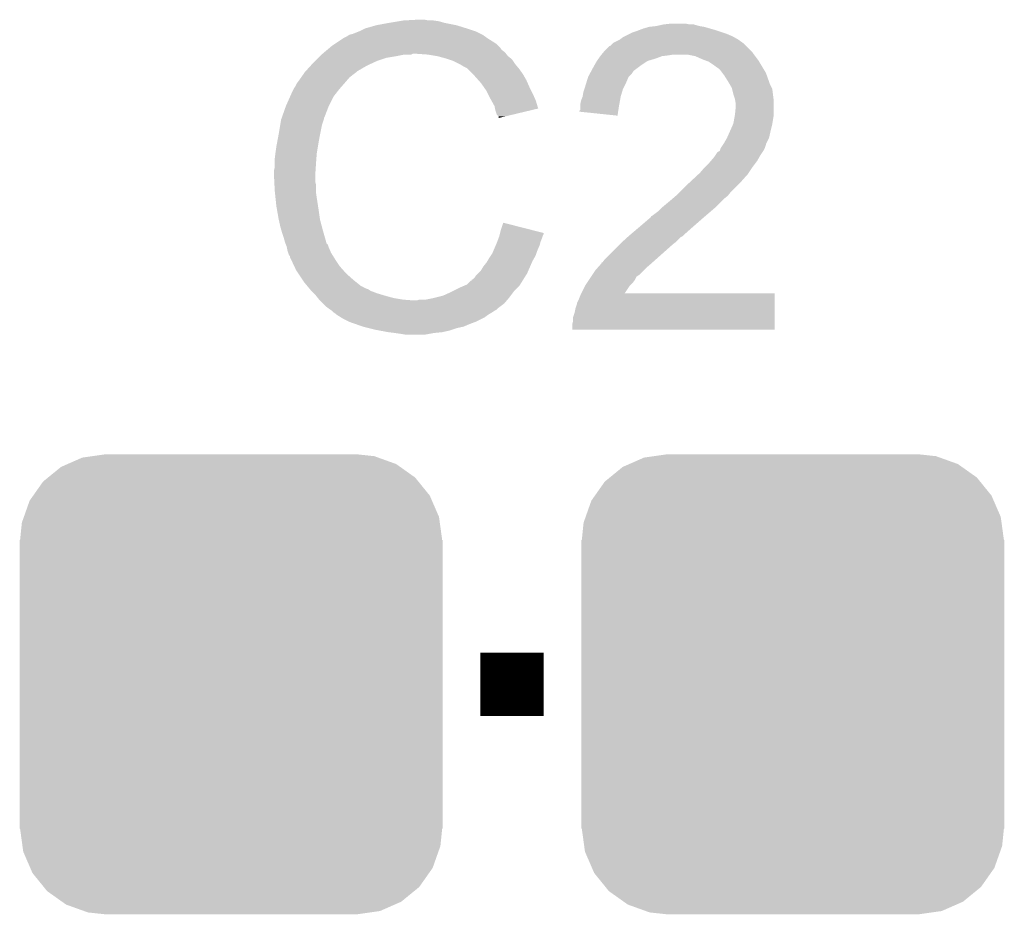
# Model space of a CAD drawing. Extents: x -1.3 to 24.2, y -3.9 to 53.4.
# Tile 12 of 23: x 5.3 to 8.4, y 13.9 to 16.8. Entities that reach past the tile are written whole.
import ezdxf

# ---------------------------------------------------------------- set-up
doc = ezdxf.new("R2010")
doc.units = 0
doc.layers.get('0').update_dxf_attribs({"linetype": 'CONTINUOUS'})
doc.layers.add('WIFI_BLE_CLICK_V102_GTO', color=14, linetype='CONTINUOUS')
doc.layers.add('WIFI_BLE_CLICK_V102_GTS', color=12, linetype='CONTINUOUS')

# ---------------------------------------------------------------- blocks, each defined once
blk = doc.blocks.new('CUSTOM_58')
for points in [[(-0.523568, 0.705436), (-0.47634, 0.726144), (0.528306, 0.705436), (0.470706, 0.726144)], [(-0.47634, 0.726144), (-0.444658, 0.730636), (0.470706, 0.726144), (0.45821, 0.730636)], [(-0.444658, 0.730636), (-0.40259, 0.7366), (0.45821, 0.730636), (0.40259, 0.7366)], [(-0.586032, 0.66231), (-0.544558, 0.696232), (0.58904, 0.66231), (0.541268, 0.696232)], [(-0.544558, 0.696232), (-0.523568, 0.705436), (0.541268, 0.696232), (0.528306, 0.705436)], [(-0.602216, 0.649072), (-0.586032, 0.66231), (0.599766, 0.649072), (0.58904, 0.66231)], [(-0.633606, 0.604434), (-0.602216, 0.649072), (0.635932, 0.604434), (0.599766, 0.649072)], [(-0.645062, 0.58814), (-0.633606, 0.604434), (0.642988, 0.58814), (0.635932, 0.604434)], [(-0.663508, 0.536078), (-0.645062, 0.58814), (0.665526, 0.536078), (0.642988, 0.58814)], [(-0.669936, 0.517928), (-0.663508, 0.536078), (0.668014, 0.517928), (0.665526, 0.536078)], [(-0.67564, 0.46228), (-0.669936, 0.517928), (0.67564, 0.46228), (0.668014, 0.517928)], [(-0.67691, -0.46228), (-0.67691, 0.46228), (0.67691, -0.46228), (0.67691, 0.46228)], [(-0.668012, -0.517928), (-0.67564, -0.46228), (0.669936, -0.517928), (0.67564, -0.46228)], [(-0.665526, -0.536078), (-0.668012, -0.517928), (0.663506, -0.536078), (0.669936, -0.517928)], [(-0.642986, -0.58814), (-0.665526, -0.536078), (0.645062, -0.58814), (0.663506, -0.536078)], [(-0.635932, -0.604434), (-0.642986, -0.58814), (0.633604, -0.604434), (0.645062, -0.58814)], [(-0.599764, -0.649072), (-0.635932, -0.604434), (0.602216, -0.649072), (0.633604, -0.604434)], [(-0.58904, -0.66231), (-0.599764, -0.649072), (0.58603, -0.66231), (0.602216, -0.649072)], [(-0.541266, -0.696232), (-0.58904, -0.66231), (0.544558, -0.696232), (0.58603, -0.66231)], [(-0.528306, -0.705436), (-0.541266, -0.696232), (0.523566, -0.705436), (0.544558, -0.696232)], [(-0.470704, -0.726144), (-0.528306, -0.705436), (0.47634, -0.726144), (0.523566, -0.705436)], [(-0.45821, -0.730636), (-0.470704, -0.726144), (0.444656, -0.730636), (0.47634, -0.726144)], [(-0.40259, -0.7366), (-0.45821, -0.730636), (0.40259, -0.7366), (0.444656, -0.730636)]]:
    blk.add_solid(points)

msp = doc.modelspace()

# ---------------------------------------------------------------- linework, layer by layer
at = {"layer": 'WIFI_BLE_CLICK_V102_GTO', "const_width": 0.2032}
msp.add_lwpolyline([(6.731, 14.6558), (6.9342, 14.6558)], dxfattribs=at)
at = {"layer": 'WIFI_BLE_CLICK_V102_GTO'}
for points in [[(6.398258, 16.76654), (6.4389, 16.77416), (6.654802, 16.76654), (6.616698, 16.77416)], [(6.4389, 16.77416), (6.46938, 16.77924), (6.616698, 16.77416), (6.598922, 16.77924)], [(6.46938, 16.77924), (6.48462, 16.78178), (6.598922, 16.77924), (6.58114, 16.78178)], [(6.48462, 16.78178), (6.530338, 16.78432), (6.565902, 16.78178), (6.553198, 16.78432)], [(7.317742, 16.76908), (7.340602, 16.77162), (7.401562, 16.76908), (7.388858, 16.77162)], [(6.311902, 16.736062), (6.322062, 16.738602), (6.738614, 16.736062), (6.733534, 16.738602)], [(6.322062, 16.738602), (6.341108, 16.74622), (6.733534, 16.738602), (6.7183, 16.74622)], [(6.341108, 16.74622), (6.34746, 16.74876), (6.7183, 16.74622), (6.71068, 16.74876)], [(6.34746, 16.74876), (6.357618, 16.75384), (6.71068, 16.74876), (6.69544, 16.75384)], [(6.357618, 16.75384), (6.362702, 16.756382), (6.69544, 16.75384), (6.687308, 16.756382)], [(6.362702, 16.756382), (6.398258, 16.76654), (6.687308, 16.756382), (6.654802, 16.76654)], [(7.193282, 16.73098), (7.208522, 16.7386), (7.538722, 16.73098), (7.520938, 16.7386)], [(7.208522, 16.7386), (7.218682, 16.74368), (7.520938, 16.7386), (7.5057, 16.74368)], [(7.218682, 16.74368), (7.23392, 16.74876), (7.5057, 16.74368), (7.49046, 16.74876)], [(7.23392, 16.74876), (7.240694, 16.7513), (7.49046, 16.74876), (7.48284, 16.7513)], [(7.240694, 16.7513), (7.254238, 16.756378), (7.48284, 16.7513), (7.465068, 16.756378)], [(7.254238, 16.756378), (7.272022, 16.76146), (7.465068, 16.756378), (7.447282, 16.76146)], [(7.272022, 16.76146), (7.29488, 16.764), (7.447282, 16.76146), (7.43204, 16.764)], [(7.29488, 16.764), (7.317742, 16.76908), (7.43204, 16.764), (7.414264, 16.76908)], [(6.25602, 16.7005), (6.26744, 16.708114), (6.78942, 16.7005), (6.781806, 16.708114)], [(6.26744, 16.708114), (6.26745, 16.70812), (6.781806, 16.708114), (6.779266, 16.70812)], [(6.26745, 16.70812), (6.271256, 16.710658), (6.779266, 16.70812), (6.776722, 16.710658)], [(6.271256, 16.710658), (6.29031, 16.72336), (6.776722, 16.710658), (6.7564, 16.72336)], [(6.29031, 16.72336), (6.294122, 16.7259), (6.7564, 16.72336), (6.752844, 16.7259)], [(6.294122, 16.7259), (6.304282, 16.730982), (6.752844, 16.7259), (6.745728, 16.730982)], [(6.304282, 16.730982), (6.311896, 16.736058), (6.745728, 16.730982), (6.73862, 16.736058)], [(6.311896, 16.736058), (6.311902, 16.736062), (6.73862, 16.736058), (6.738614, 16.736062)], [(7.147566, 16.700506), (7.155178, 16.708118), (7.581894, 16.700506), (7.574282, 16.708118)], [(7.155178, 16.708118), (7.157724, 16.710662), (7.574282, 16.708118), (7.570722, 16.710662)], [(7.157724, 16.710662), (7.178036, 16.72082), (7.570722, 16.710662), (7.556502, 16.72082)], [(7.178036, 16.72082), (7.17804, 16.720822), (7.556502, 16.72082), (7.5565, 16.720822)], [(7.17804, 16.720822), (7.188202, 16.72844), (7.5565, 16.720822), (7.543168, 16.72844)], [(7.188202, 16.72844), (7.193282, 16.73098), (7.543168, 16.72844), (7.538722, 16.73098)], [(6.223, 16.67256), (6.225998, 16.675098), (6.510016, 16.67256), (6.515096, 16.675098)], [(6.225998, 16.675098), (6.226, 16.6751), (6.515096, 16.675098), (6.527802, 16.6751)], [(6.226, 16.6751), (6.232002, 16.680178), (6.813806, 16.6751), (6.809742, 16.680178)], [(6.232002, 16.680178), (6.241008, 16.687798), (6.809742, 16.680178), (6.799582, 16.687798)], [(6.241008, 16.687798), (6.250016, 16.69542), (6.799582, 16.687798), (6.7945, 16.69542)], [(6.250016, 16.69542), (6.25602, 16.7005), (6.7945, 16.69542), (6.78942, 16.7005)], [(6.563362, 16.67256), (6.527802, 16.6751), (6.815838, 16.67256), (6.813806, 16.6751)], [(7.119196, 16.67256), (7.125546, 16.68018), (7.6073, 16.67256), (7.60222, 16.68018)], [(7.125546, 16.68018), (7.129778, 16.685258), (7.60222, 16.68018), (7.597142, 16.685258)], [(7.129778, 16.685258), (7.145026, 16.7005), (7.597142, 16.685258), (7.5819, 16.7005)], [(7.145026, 16.7005), (7.147566, 16.700506), (7.5819, 16.7005), (7.581894, 16.700506)], [(6.188132, 16.637), (6.19506, 16.64462), (6.367782, 16.637), (6.38429, 16.64462)], [(6.19506, 16.64462), (6.20268, 16.65224), (6.38429, 16.64462), (6.4008, 16.65224)], [(6.20268, 16.65224), (6.212838, 16.662398), (6.4008, 16.65224), (6.431278, 16.662398)], [(6.212838, 16.662398), (6.21792, 16.66748), (6.431278, 16.662398), (6.46176, 16.66748)], [(6.21792, 16.66748), (6.223, 16.67256), (6.46176, 16.66748), (6.487158, 16.67256)], [(6.59384, 16.66748), (6.563362, 16.67256), (6.819902, 16.66748), (6.815838, 16.67256)], [(6.593848, 16.667478), (6.59384, 16.66748), (6.819902, 16.667478), (6.819902, 16.66748)], [(6.62178, 16.659858), (6.593848, 16.667478), (6.829428, 16.659858), (6.819902, 16.667478)], [(6.629402, 16.657318), (6.62178, 16.659858), (6.832602, 16.657318), (6.829428, 16.659858)], [(6.644638, 16.65224), (6.629402, 16.657318), (6.835988, 16.65224), (6.832602, 16.657318)], [(6.66496, 16.64208), (6.644638, 16.65224), (6.84276, 16.64208), (6.835988, 16.65224)], [(7.09567, 16.637), (7.104376, 16.652238), (7.24408, 16.637), (7.266936, 16.652238)], [(7.104376, 16.652238), (7.10438, 16.652242), (7.266936, 16.652238), (7.266948, 16.652242)], [(7.10438, 16.652242), (7.109822, 16.65986), (7.266948, 16.652242), (7.292342, 16.65986)], [(7.109822, 16.65986), (7.115264, 16.667478), (7.292342, 16.65986), (7.312656, 16.667478)], [(7.115264, 16.667478), (7.11708, 16.67002), (7.312656, 16.667478), (7.33298, 16.67002)], [(7.11708, 16.67002), (7.119196, 16.67256), (7.33298, 16.67002), (7.348218, 16.67256)], [(7.419338, 16.66748), (7.393938, 16.67256), (7.611112, 16.66748), (7.6073, 16.67256)], [(7.4422, 16.65732), (7.419338, 16.66748), (7.618732, 16.65732), (7.611112, 16.66748)], [(7.455752, 16.652238), (7.4422, 16.65732), (7.622542, 16.652238), (7.618732, 16.65732)], [(7.46252, 16.6497), (7.455752, 16.652238), (7.624066, 16.6497), (7.622542, 16.652238)], [(7.47776, 16.63954), (7.46252, 16.6497), (7.630162, 16.63954), (7.624066, 16.6497)], [(6.164326, 16.60906), (6.16966, 16.61668), (6.3246, 16.60906), (6.334758, 16.61668)], [(6.16966, 16.61668), (6.169662, 16.616682), (6.334758, 16.61668), (6.33476, 16.616682)], [(6.169662, 16.616682), (6.171966, 16.619218), (6.33476, 16.616682), (6.337298, 16.619218)], [(6.171966, 16.619218), (6.188132, 16.637), (6.337298, 16.619218), (6.367782, 16.637)], [(6.677662, 16.63446), (6.66496, 16.64208), (6.84911, 16.63446), (6.84276, 16.64208)], [(6.687816, 16.629382), (6.677662, 16.63446), (6.853342, 16.629382), (6.84911, 16.63446)], [(6.69036, 16.62684), (6.687816, 16.629382), (6.85546, 16.62684), (6.853342, 16.629382)], [(6.70814, 16.60906), (6.69036, 16.62684), (6.868162, 16.60906), (6.85546, 16.62684)], [(7.081908, 16.611598), (7.086012, 16.61922), (7.216138, 16.611598), (7.22122, 16.61922)], [(7.086012, 16.61922), (7.08738, 16.621758), (7.22122, 16.61922), (7.22376, 16.621758)], [(7.08738, 16.621758), (7.09422, 16.63446), (7.22376, 16.621758), (7.240692, 16.63446)], [(7.09422, 16.63446), (7.09567, 16.637), (7.240692, 16.63446), (7.24408, 16.637)], [(7.48792, 16.63192), (7.47776, 16.63954), (7.634734, 16.63192), (7.630162, 16.63954)], [(7.49554, 16.62684), (7.48792, 16.63192), (7.637782, 16.62684), (7.634734, 16.63192)], [(7.498078, 16.6243), (7.49554, 16.62684), (7.639306, 16.6243), (7.637782, 16.62684)], [(7.5057, 16.61414), (7.498078, 16.6243), (7.6454, 16.61414), (7.639306, 16.6243)], [(7.51332, 16.603978), (7.5057, 16.61414), (7.64903, 16.603978), (7.6454, 16.61414)], [(6.13918, 16.570962), (6.144262, 16.58112), (6.28777, 16.570962), (6.29666, 16.58112)], [(6.144262, 16.58112), (6.15188, 16.59128), (6.29666, 16.58112), (6.305366, 16.59128)], [(6.15188, 16.59128), (6.157214, 16.5989), (6.305366, 16.59128), (6.311898, 16.5989)], [(6.157214, 16.5989), (6.164326, 16.60906), (6.311898, 16.5989), (6.3246, 16.60906)], [(6.71322, 16.60398), (6.70814, 16.60906), (6.871064, 16.60398), (6.868162, 16.60906)], [(6.724512, 16.591278), (6.71322, 16.60398), (6.87832, 16.591278), (6.871064, 16.60398)], [(6.733538, 16.581122), (6.724512, 16.591278), (6.882836, 16.581122), (6.87832, 16.591278)], [(6.74243, 16.56842), (6.733538, 16.581122), (6.88848, 16.56842), (6.882836, 16.581122)], [(7.06628, 16.56842), (7.070968, 16.58366), (7.190738, 16.56842), (7.19836, 16.58366)], [(7.070968, 16.58366), (7.076438, 16.601436), (7.19836, 16.58366), (7.205978, 16.601436)], [(7.076438, 16.601436), (7.07644, 16.601442), (7.205978, 16.601436), (7.205982, 16.601442)], [(7.07644, 16.601442), (7.081908, 16.611598), (7.205982, 16.601442), (7.216138, 16.611598)], [(7.52602, 16.58366), (7.51332, 16.603978), (7.656286, 16.58366), (7.64903, 16.603978)], [(7.528924, 16.57858), (7.52602, 16.58366), (7.6581, 16.57858), (7.656286, 16.58366)], [(6.122246, 16.537938), (6.12902, 16.55318), (6.2611, 16.537938), (6.272952, 16.55318)], [(6.12902, 16.55318), (6.13283, 16.560802), (6.272952, 16.55318), (6.27888, 16.560802)], [(6.13283, 16.560802), (6.134102, 16.563342), (6.27888, 16.560802), (6.281102, 16.563342)], [(6.134102, 16.563342), (6.13918, 16.570962), (6.281102, 16.563342), (6.28777, 16.570962)], [(6.751318, 16.55572), (6.74243, 16.56842), (6.89483, 16.55572), (6.88848, 16.56842)], [(6.75513, 16.5481), (6.751318, 16.55572), (6.89864, 16.5481), (6.89483, 16.55572)], [(7.05866, 16.537942), (7.061202, 16.553182), (7.18058, 16.537942), (7.18515, 16.553182)], [(7.061202, 16.553182), (7.064586, 16.563338), (7.18515, 16.553182), (7.188198, 16.563338)], [(7.064586, 16.563338), (7.06628, 16.56842), (7.188198, 16.563338), (7.190738, 16.56842)], [(7.53618, 16.565882), (7.528924, 16.57858), (7.664448, 16.565882), (7.6581, 16.57858)], [(7.536818, 16.563336), (7.53618, 16.565882), (7.66572, 16.563336), (7.664448, 16.565882)], [(7.541262, 16.54556), (7.536818, 16.563336), (7.667944, 16.54556), (7.66572, 16.563336)], [(6.1087, 16.50746), (6.122246, 16.537938), (6.24586, 16.50746), (6.2611, 16.537938)], [(6.76402, 16.53032), (6.75513, 16.5481), (6.906544, 16.53032), (6.89864, 16.5481)], [(6.766844, 16.52524), (6.76402, 16.53032), (6.908802, 16.52524), (6.906544, 16.53032)], [(6.77672, 16.507464), (6.766844, 16.52524), (6.914116, 16.507464), (6.908802, 16.52524)], [(7.05104, 16.512542), (7.053582, 16.525242), (7.175962, 16.512542), (7.17827, 16.525242)], [(7.053582, 16.525242), (7.058658, 16.53794), (7.17827, 16.525242), (7.18058, 16.53794)], [(7.058658, 16.53794), (7.05866, 16.537942), (7.18058, 16.53794), (7.18058, 16.537942)], [(7.546338, 16.530322), (7.541262, 16.54556), (7.669848, 16.530322), (7.667944, 16.54556)], [(7.54761, 16.522698), (7.546338, 16.530322), (7.6708, 16.522698), (7.669848, 16.530322)], [(7.54888, 16.515082), (7.54761, 16.522698), (7.6708, 16.515082), (7.6708, 16.522698)], [(6.097046, 16.47444), (6.1087, 16.507458), (6.23316, 16.47444), (6.245858, 16.507458)], [(6.1087, 16.507458), (6.1087, 16.50746), (6.245858, 16.507458), (6.24586, 16.50746)], [(6.778246, 16.499834), (6.77672, 16.507464), (6.916396, 16.499834), (6.914116, 16.507464)], [(6.77926, 16.494762), (6.778246, 16.499834), (6.895242, 16.494762), (6.916396, 16.499834)], [(6.78434, 16.479524), (6.77926, 16.494762), (6.831692, 16.479524), (6.895242, 16.494762)], [(7.0485, 16.4897), (7.048506, 16.492226), (7.172364, 16.4897), (7.172754, 16.492226)], [(7.1704, 16.476982), (7.0485, 16.4897), (7.1704, 16.476982), (7.172364, 16.4897)], [(7.048506, 16.492226), (7.05104, 16.494766), (7.172754, 16.492226), (7.173146, 16.494766)], [(7.05104, 16.51), (7.05104, 16.512542), (7.1755, 16.51), (7.175962, 16.512542)], [(7.05104, 16.494766), (7.05104, 16.51), (7.173146, 16.494766), (7.1755, 16.51)], [(7.54634, 16.479518), (7.54888, 16.504918), (7.6708, 16.479518), (7.6708, 16.504918)], [(7.54888, 16.504918), (7.54888, 16.515082), (7.6708, 16.504918), (7.6708, 16.515082)], [(6.091344, 16.45158), (6.093462, 16.46428), (6.225542, 16.45158), (6.229772, 16.46428)], [(6.093462, 16.46428), (6.094356, 16.466818), (6.229772, 16.46428), (6.230618, 16.466818)], [(6.094356, 16.466818), (6.095252, 16.469356), (6.230618, 16.466818), (6.23062, 16.469356)], [(6.095252, 16.469356), (6.097046, 16.47444), (6.23062, 16.469356), (6.23316, 16.47444)], [(6.789414, 16.474446), (6.78434, 16.479524), (6.810514, 16.474446), (6.831692, 16.479524)], [(6.78942, 16.469388), (6.789414, 16.474446), (6.78942, 16.469388), (6.810514, 16.474446)], [(7.54126, 16.451582), (7.54634, 16.479518), (7.666142, 16.451582), (7.6708, 16.479518)], [(6.08584, 16.41856), (6.08965, 16.44142), (6.218428, 16.41856), (6.223, 16.44142)], [(6.08965, 16.44142), (6.091344, 16.45158), (6.223, 16.44142), (6.225542, 16.45158)], [(7.52094, 16.405862), (7.531098, 16.42872), (7.65556, 16.405862), (7.66064, 16.42872)], [(7.531098, 16.42872), (7.54013, 16.44904), (7.66064, 16.42872), (7.66572, 16.44904)], [(7.54013, 16.44904), (7.54126, 16.451582), (7.66572, 16.44904), (7.666142, 16.451582)], [(6.080124, 16.38808), (6.085362, 16.41602), (6.21284, 16.38808), (6.21792, 16.41602)], [(6.085362, 16.41602), (6.08584, 16.41856), (6.21792, 16.41602), (6.218428, 16.41856)], [(7.510778, 16.388078), (7.520936, 16.405858), (7.64667, 16.388078), (7.65556, 16.405858)], [(7.520936, 16.405858), (7.52094, 16.405862), (7.65556, 16.405858), (7.65556, 16.405862)], [(6.075362, 16.357602), (6.07568, 16.36014), (6.20776, 16.357602), (6.208182, 16.36014)], [(6.07568, 16.36014), (6.07822, 16.37792), (6.208182, 16.36014), (6.211146, 16.37792)], [(6.07822, 16.37792), (6.080124, 16.38808), (6.211146, 16.37792), (6.21284, 16.38808)], [(7.483688, 16.349982), (7.490466, 16.360142), (7.627622, 16.349982), (7.634394, 16.360142)], [(7.490466, 16.360142), (7.49554, 16.362682), (7.634394, 16.360142), (7.636086, 16.362682)], [(7.49554, 16.362682), (7.498074, 16.365218), (7.636086, 16.362682), (7.637778, 16.365218)], [(7.498074, 16.365218), (7.49808, 16.365224), (7.637778, 16.365218), (7.63778, 16.365224)], [(7.49808, 16.365224), (7.500622, 16.372844), (7.63778, 16.365224), (7.64159, 16.372844)], [(7.500622, 16.372844), (7.502312, 16.37538), (7.64159, 16.372844), (7.64286, 16.37538)], [(7.502312, 16.37538), (7.50739, 16.382998), (7.64286, 16.37538), (7.645398, 16.382998)], [(7.50739, 16.382998), (7.509082, 16.385536), (7.645398, 16.382998), (7.6454, 16.385536)], [(7.509082, 16.385536), (7.510778, 16.388078), (7.6454, 16.385536), (7.64667, 16.388078)], [(6.07314, 16.33982), (6.075362, 16.357602), (6.206392, 16.33982), (6.20776, 16.357602)], [(6.07314, 16.32458), (6.07314, 16.33982), (6.20522, 16.32458), (6.206392, 16.33982)], [(7.46506, 16.32712), (7.469414, 16.3322), (7.61365, 16.32712), (7.61746, 16.3322)], [(7.469414, 16.3322), (7.4803, 16.3449), (7.61746, 16.3322), (7.624716, 16.3449)], [(7.4803, 16.3449), (7.483688, 16.349982), (7.624716, 16.3449), (7.627622, 16.349982)], [(6.0706, 16.301722), (6.07314, 16.311882), (6.203696, 16.301722), (6.204372, 16.311882)], [(6.0706, 16.286482), (6.0706, 16.301722), (6.20268, 16.286482), (6.203696, 16.301722)], [(6.07314, 16.311882), (6.07314, 16.32458), (6.204372, 16.311882), (6.20522, 16.32458)], [(7.434582, 16.2941), (7.449818, 16.31188), (7.590366, 16.2941), (7.60222, 16.31188)], [(7.449818, 16.31188), (7.46506, 16.32712), (7.60222, 16.31188), (7.61365, 16.32712)], [(6.0706, 16.28648), (6.0706, 16.286482), (6.20268, 16.28648), (6.20268, 16.286482)], [(6.071618, 16.266158), (6.0706, 16.28648), (6.20268, 16.266158), (6.20268, 16.28648)], [(6.072126, 16.255998), (6.071618, 16.266158), (6.20522, 16.255998), (6.20268, 16.266158)], [(7.39902, 16.26108), (7.40449, 16.26616), (7.56158, 16.26108), (7.56666, 16.26616)], [(7.40449, 16.26616), (7.429108, 16.289018), (7.56666, 16.26616), (7.586978, 16.289018)], [(7.429108, 16.289018), (7.434582, 16.2941), (7.586978, 16.289018), (7.590366, 16.2941)], [(6.07314, 16.23568), (6.072126, 16.255998), (6.20522, 16.23568), (6.20522, 16.255998)], [(6.073676, 16.2306), (6.07314, 16.23568), (6.20522, 16.2306), (6.20522, 16.23568)], [(7.371078, 16.233138), (7.39902, 16.26108), (7.533638, 16.233138), (7.56158, 16.26108)], [(6.075548, 16.21282), (6.073676, 16.2306), (6.20776, 16.21282), (6.20522, 16.2306)], [(6.07822, 16.187418), (6.075548, 16.21282), (6.211668, 16.187418), (6.20776, 16.21282)], [(7.3152, 16.18488), (7.34568, 16.21028), (7.48538, 16.18488), (7.51078, 16.21028)], [(7.34568, 16.21028), (7.357532, 16.220438), (7.51078, 16.21028), (7.523478, 16.220438)], [(7.357532, 16.220438), (7.36346, 16.225518), (7.523478, 16.220438), (7.527542, 16.225518)], [(7.36346, 16.225518), (7.371078, 16.233138), (7.527542, 16.225518), (7.533638, 16.233138)], [(6.079566, 16.1798), (6.07822, 16.187418), (6.21284, 16.1798), (6.211668, 16.187418)], [(6.08584, 16.14424), (6.079566, 16.1798), (6.21792, 16.14424), (6.21284, 16.1798)], [(7.28218, 16.156942), (7.3025, 16.172182), (7.453208, 16.156942), (7.470988, 16.172182)], [(7.3025, 16.172182), (7.312658, 16.18234), (7.470988, 16.172182), (7.48284, 16.18234)], [(7.312658, 16.18234), (7.3152, 16.18488), (7.48284, 16.18234), (7.48538, 16.18488)], [(6.085842, 16.144238), (6.08584, 16.14424), (6.21792, 16.144238), (6.21792, 16.14424)], [(6.09092, 16.121378), (6.085842, 16.144238), (6.224018, 16.121378), (6.21792, 16.144238)], [(7.24154, 16.12138), (7.27709, 16.15186), (7.412444, 16.12138), (7.44728, 16.15186)], [(7.27709, 16.15186), (7.2771, 16.151868), (7.44728, 16.15186), (7.447288, 16.151868)], [(7.2771, 16.151868), (7.277114, 16.154406), (7.447288, 16.151868), (7.45025, 16.154406)], [(7.277114, 16.154406), (7.28218, 16.156942), (7.45025, 16.154406), (7.453208, 16.156942)], [(6.095276, 16.10614), (6.09092, 16.121378), (6.22808, 16.10614), (6.224018, 16.121378)], [(6.794494, 16.101042), (6.79704, 16.111218), (6.9342, 16.101042), (6.894302, 16.111218)], [(6.79704, 16.111218), (6.80468, 16.134076), (6.894302, 16.111218), (6.80468, 16.134076)], [(7.21152, 16.09598), (7.235536, 16.1163), (7.38378, 16.09598), (7.40664, 16.1163)], [(7.235536, 16.1163), (7.24154, 16.12138), (7.40664, 16.1163), (7.412444, 16.12138)], [(6.096, 16.1036), (6.095276, 16.10614), (6.228806, 16.1036), (6.22808, 16.10614)], [(6.10108, 16.08836), (6.096, 16.1036), (6.23316, 16.08836), (6.228806, 16.1036)], [(6.106158, 16.07058), (6.10108, 16.08836), (6.23824, 16.07058), (6.23316, 16.08836)], [(6.78529, 16.073118), (6.790054, 16.08582), (6.92404, 16.073118), (6.92912, 16.08582)], [(6.790054, 16.08582), (6.79196, 16.090902), (6.92912, 16.08582), (6.930814, 16.090902)], [(6.79196, 16.090902), (6.792594, 16.093438), (6.930814, 16.090902), (6.93166, 16.093438)], [(6.792594, 16.093438), (6.793862, 16.098516), (6.93166, 16.093438), (6.934198, 16.098516)], [(6.793862, 16.098516), (6.794494, 16.101042), (6.934198, 16.098516), (6.9342, 16.101042)], [(7.186168, 16.07312), (7.202928, 16.088358), (7.358378, 16.07312), (7.37362, 16.088358)], [(7.202928, 16.088358), (7.205722, 16.090898), (7.37362, 16.088358), (7.378696, 16.090898)], [(7.205722, 16.090898), (7.20852, 16.09344), (7.378696, 16.090898), (7.381238, 16.09344)], [(7.20852, 16.09344), (7.21152, 16.09598), (7.381238, 16.09344), (7.38378, 16.09598)], [(6.10616, 16.070578), (6.106158, 16.07058), (6.23824, 16.070578), (6.23824, 16.07058)], [(6.107178, 16.068034), (6.10616, 16.070578), (6.238246, 16.068034), (6.23824, 16.070578)], [(6.10921, 16.062956), (6.107178, 16.068034), (6.24332, 16.062956), (6.238246, 16.068034)], [(6.111238, 16.057882), (6.10921, 16.062956), (6.245014, 16.057882), (6.24332, 16.062956)], [(6.111748, 16.055342), (6.111238, 16.057882), (6.24586, 16.055342), (6.245014, 16.057882)], [(6.11378, 16.045182), (6.111748, 16.055342), (6.250216, 16.045182), (6.24586, 16.055342)], [(6.116322, 16.03756), (6.11378, 16.045182), (6.253482, 16.03756), (6.250216, 16.045182)], [(6.7691, 16.03502), (6.773454, 16.04518), (6.910492, 16.03502), (6.91388, 16.04518)], [(6.773454, 16.04518), (6.781072, 16.062958), (6.91388, 16.04518), (6.921498, 16.062958)], [(6.781072, 16.062958), (6.78434, 16.07058), (6.921498, 16.062958), (6.923404, 16.07058)], [(6.78434, 16.07058), (6.78529, 16.073118), (6.923404, 16.07058), (6.92404, 16.073118)], [(7.129782, 16.01724), (7.17804, 16.0655), (7.293926, 16.01724), (7.34822, 16.0655)], [(7.17804, 16.0655), (7.18058, 16.06804), (7.34822, 16.0655), (7.351606, 16.06804)], [(7.18058, 16.06804), (7.186168, 16.07312), (7.351606, 16.06804), (7.358378, 16.07312)], [(6.11886, 16.029944), (6.116322, 16.03756), (6.258242, 16.029944), (6.253482, 16.03756)], [(6.121394, 16.027406), (6.11886, 16.029944), (6.259828, 16.027406), (6.258242, 16.029944)], [(6.1214, 16.024864), (6.121394, 16.027406), (6.261416, 16.024864), (6.259828, 16.027406)], [(6.124988, 16.01724), (6.1214, 16.024864), (6.26618, 16.01724), (6.261416, 16.024864)], [(6.135746, 15.994378), (6.124988, 16.01724), (6.281422, 15.994378), (6.26618, 16.01724)], [(6.754366, 16.01216), (6.758938, 16.01978), (6.89864, 16.01216), (6.902994, 16.01978)], [(6.758938, 16.01978), (6.76571, 16.029938), (6.902994, 16.01978), (6.9088, 16.029938)], [(6.76571, 16.029938), (6.7691, 16.03502), (6.9088, 16.029938), (6.910492, 16.03502)], [(7.122164, 16.007088), (7.129782, 16.01724), (7.282506, 16.007088), (7.293926, 16.01724)], [(6.14172, 15.98168), (6.135746, 15.994378), (6.29271, 15.98168), (6.281422, 15.994378)], [(6.148494, 15.97152), (6.14172, 15.98168), (6.30174, 15.97152), (6.29271, 15.98168)], [(6.72338, 15.97152), (6.733542, 15.981682), (6.880858, 15.97152), (6.885304, 15.981682)], [(6.733542, 15.981682), (6.74116, 15.99438), (6.885304, 15.981682), (6.89086, 15.99438)], [(6.74116, 15.99438), (6.751322, 16.007082), (6.89086, 15.99438), (6.896418, 16.007082)], [(6.751322, 16.007082), (6.754366, 16.01216), (6.896418, 16.007082), (6.89864, 16.01216)], [(7.08914, 15.96644), (7.099302, 15.981682), (7.239, 15.96644), (7.25424, 15.981682)], [(7.099302, 15.981682), (7.103816, 15.986762), (7.25424, 15.981682), (7.25932, 15.986762)], [(7.103816, 15.986762), (7.119614, 16.00454), (7.25932, 15.986762), (7.27964, 16.00454)], [(7.119614, 16.00454), (7.11962, 16.004546), (7.27964, 16.00454), (7.279646, 16.004546)], [(7.11962, 16.004546), (7.119642, 16.00708), (7.279646, 16.004546), (7.282496, 16.00708)], [(7.119642, 16.00708), (7.122164, 16.007088), (7.282496, 16.00708), (7.282506, 16.007088)], [(6.16204, 15.951202), (6.148494, 15.97152), (6.324598, 15.951202), (6.30174, 15.97152)], [(6.16712, 15.94358), (6.16204, 15.951202), (6.334128, 15.94358), (6.324598, 15.951202)], [(6.70306, 15.948682), (6.703074, 15.951206), (6.866584, 15.948682), (6.868162, 15.951206)], [(6.703074, 15.951206), (6.70814, 15.953742), (6.868162, 15.951206), (6.869746, 15.953742)], [(6.70814, 15.953742), (6.71322, 15.95882), (6.869746, 15.953742), (6.87292, 15.95882)], [(6.71322, 15.95882), (6.718302, 15.966442), (6.87292, 15.95882), (6.877684, 15.966442)], [(6.718302, 15.966442), (6.72338, 15.97152), (6.877684, 15.966442), (6.880858, 15.97152)], [(7.072206, 15.94104), (7.07898, 15.9512), (7.218678, 15.94104), (7.226298, 15.9512)], [(7.07898, 15.9512), (7.08575, 15.961354), (7.226298, 15.9512), (7.231378, 15.961354)], [(7.08575, 15.961354), (7.08914, 15.96644), (7.231378, 15.961354), (7.239, 15.96644)], [(6.177704, 15.93088), (6.16712, 15.94358), (6.350006, 15.93088), (6.334128, 15.94358)], [(6.17771, 15.930874), (6.177704, 15.93088), (6.352546, 15.930874), (6.350006, 15.93088)], [(6.179822, 15.928338), (6.17771, 15.930874), (6.355084, 15.928338), (6.352546, 15.930874)], [(6.184054, 15.92326), (6.179822, 15.928338), (6.365242, 15.92326), (6.355084, 15.928338)], [(6.186172, 15.920718), (6.184054, 15.92326), (6.372864, 15.920718), (6.365242, 15.92326)], [(6.190404, 15.91564), (6.186172, 15.920718), (6.38048, 15.91564), (6.372864, 15.920718)], [(6.63956, 15.9131), (6.67004, 15.92834), (6.83768, 15.9131), (6.85292, 15.92834)], [(6.67004, 15.92834), (6.67596, 15.930878), (6.85292, 15.92834), (6.855458, 15.930878)], [(6.67596, 15.930878), (6.68782, 15.935962), (6.855458, 15.930878), (6.858634, 15.935962)], [(6.68782, 15.935962), (6.700526, 15.94866), (6.858634, 15.935962), (6.86657, 15.94866)], [(6.700526, 15.94866), (6.70306, 15.948682), (6.86657, 15.94866), (6.866584, 15.948682)], [(7.05485, 15.90802), (7.06628, 15.93088), (7.193322, 15.90802), (7.20852, 15.93088)], [(7.06628, 15.93088), (7.068822, 15.935962), (7.20852, 15.93088), (7.2136, 15.935962)], [(7.068822, 15.935962), (7.072206, 15.94104), (7.2136, 15.935962), (7.218678, 15.94104)], [(6.19252, 15.9131), (6.190404, 15.91564), (6.387254, 15.9131), (6.38048, 15.91564)], [(6.1976, 15.90802), (6.19252, 15.9131), (6.400798, 15.90802), (6.387254, 15.9131)], [(6.20522, 15.9004), (6.1976, 15.90802), (6.4262, 15.9004), (6.400798, 15.90802)], [(6.211316, 15.89278), (6.20522, 15.9004), (6.45414, 15.89278), (6.4262, 15.9004)], [(6.215378, 15.887702), (6.211316, 15.89278), (6.484608, 15.887702), (6.45414, 15.89278)], [(6.215382, 15.8877), (6.215378, 15.887702), (6.484618, 15.8877), (6.484608, 15.887702)], [(6.217922, 15.88516), (6.215382, 15.8877), (6.517638, 15.88516), (6.484618, 15.8877)], [(6.527802, 15.885162), (6.535424, 15.8877), (6.81591, 15.885162), (6.818084, 15.8877)], [(6.555742, 15.8877), (6.58114, 15.89278), (6.818084, 15.8877), (6.82244, 15.89278)], [(6.58114, 15.89278), (6.611622, 15.9004), (6.82244, 15.89278), (6.828154, 15.9004)], [(6.611622, 15.9004), (6.639554, 15.913098), (6.828154, 15.9004), (6.83768, 15.913098)], [(6.639554, 15.913098), (6.63956, 15.9131), (6.83768, 15.913098), (6.83768, 15.9131)], [(7.040882, 15.877544), (7.04596, 15.8877), (7.673334, 15.877544), (7.673336, 15.8877)], [(7.04596, 15.8877), (7.05104, 15.9004), (7.673336, 15.8877), (7.673338, 15.9004)], [(7.05104, 15.9004), (7.054838, 15.907998), (7.673338, 15.9004), (7.67334, 15.907998)], [(7.054838, 15.907998), (7.05485, 15.90802), (7.67334, 15.907998), (7.193322, 15.90802)], [(6.228084, 15.874998), (6.217922, 15.88516), (6.807198, 15.874998), (6.815908, 15.88516)], [(6.23824, 15.864842), (6.228084, 15.874998), (6.793656, 15.864842), (6.807198, 15.874998)], [(6.245018, 15.859758), (6.23824, 15.864842), (6.78688, 15.859758), (6.793656, 15.864842)], [(6.2484, 15.85722), (6.245018, 15.859758), (6.78434, 15.85722), (6.78688, 15.859758)], [(6.252214, 15.854678), (6.2484, 15.85722), (6.781796, 15.854678), (6.78434, 15.85722)], [(6.517638, 15.88516), (6.527802, 15.885162), (6.815908, 15.88516), (6.81591, 15.885162)], [(7.03326, 15.847062), (7.035802, 15.85976), (7.673328, 15.847062), (7.67333, 15.85976)], [(7.035802, 15.85976), (7.04088, 15.875004), (7.67333, 15.85976), (7.673332, 15.875004)], [(7.04088, 15.875004), (7.040882, 15.877544), (7.673332, 15.875004), (7.673334, 15.877544)], [(6.25602, 15.85214), (6.252214, 15.854678), (6.77672, 15.85214), (6.781796, 15.854678)], [(6.256022, 15.852138), (6.25602, 15.85214), (6.776718, 15.852138), (6.77672, 15.85214)], [(6.261098, 15.847062), (6.256022, 15.852138), (6.769104, 15.847062), (6.776718, 15.852138)], [(6.261102, 15.84706), (6.261098, 15.847062), (6.769102, 15.84706), (6.769104, 15.847062)], [(6.26872, 15.84198), (6.261102, 15.84706), (6.760634, 15.84198), (6.769102, 15.84706)], [(6.271258, 15.839442), (6.26872, 15.84198), (6.756402, 15.839442), (6.760634, 15.84198)], [(6.271262, 15.83944), (6.271258, 15.839442), (6.7564, 15.83944), (6.756402, 15.839442)], [(6.283454, 15.83182), (6.271262, 15.83944), (6.746238, 15.83182), (6.7564, 15.83944)], [(6.291582, 15.82674), (6.283454, 15.83182), (6.736078, 15.82674), (6.746238, 15.83182)], [(6.3119, 15.81658), (6.291582, 15.82674), (6.71576, 15.81658), (6.736078, 15.82674)], [(7.02818, 15.819122), (7.028182, 15.831822), (7.673322, 15.819122), (7.673324, 15.831822)], [(7.028182, 15.831822), (7.03326, 15.847062), (7.673324, 15.831822), (7.673328, 15.847062)], [(6.333492, 15.80896), (6.3119, 15.81658), (6.69544, 15.80896), (6.71576, 15.81658)], [(6.355082, 15.80134), (6.333492, 15.80896), (6.677658, 15.80134), (6.69544, 15.80896)], [(6.37541, 15.796258), (6.355082, 15.80134), (6.6548, 15.796258), (6.677658, 15.80134)], [(6.39572, 15.79118), (6.37541, 15.796258), (6.63956, 15.79118), (6.6548, 15.796258)], [(7.02564, 15.808962), (7.02818, 15.819122), (7.67332, 15.808962), (7.673322, 15.819122)], [(7.02564, 15.791202), (7.02564, 15.808962), (7.673318, 15.791202), (7.67332, 15.808962)], [(6.409268, 15.78864), (6.39572, 15.79118), (6.631938, 15.78864), (6.63956, 15.79118)], [(6.436362, 15.78356), (6.409268, 15.78864), (6.609078, 15.78356), (6.631938, 15.78864)], [(6.45668, 15.78102), (6.436362, 15.78356), (6.58368, 15.78102), (6.609078, 15.78356)], [(6.47446, 15.77848), (6.45668, 15.78102), (6.569708, 15.77848), (6.58368, 15.78102)], [(6.489698, 15.77594), (6.47446, 15.77848), (6.555738, 15.77594), (6.569708, 15.77848)], [(7.673318, 15.79118), (7.02564, 15.791202), (7.673318, 15.79118), (7.673318, 15.791202)]]:
    msp.add_solid(points, dxfattribs=at)

# ---------------------------------------------------------------- block references
at = {"layer": 'WIFI_BLE_CLICK_V102_GTS'}
for p in [(5.93344, 14.6558), (7.73176, 14.6558)]:
    msp.add_blockref('CUSTOM_58', p, dxfattribs=at)

doc.saveas('drawing.dxf')
